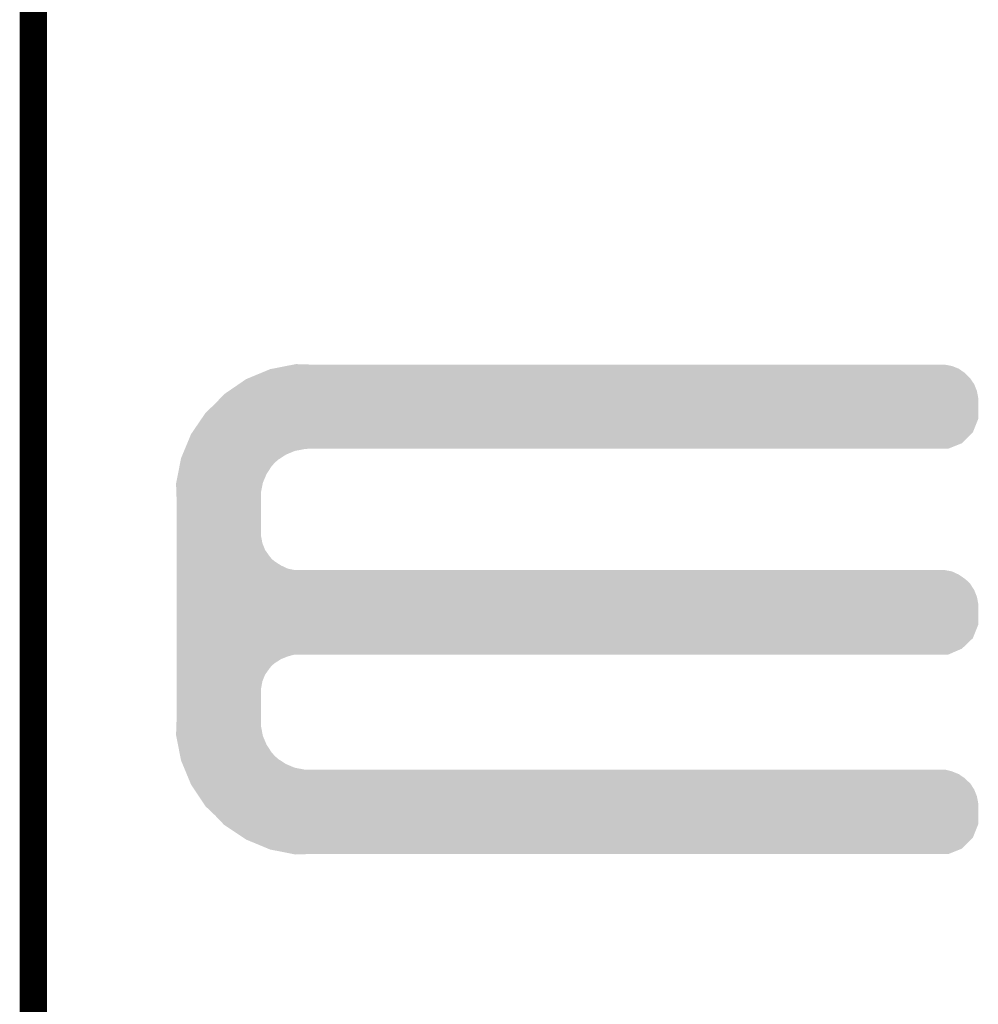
# Model space of a CAD drawing. Extents: x -1.3 to 24.2, y -3.9 to 53.4.
# Tile 17 of 34: x -1.3 to 4, y 19.3 to 24.8. Entities that reach past the tile are written whole.
import ezdxf

# ---------------------------------------------------------------- set-up
doc = ezdxf.new("R2010")
doc.units = 0
doc.layers.add('HALL_CURRENT_23_CLICK_V101_GKO', color=5, linetype='CONTINUOUS')
doc.layers.add('HALL_CURRENT_23_CLICK_V101_GTO', color=14, linetype='CONTINUOUS')

msp = doc.modelspace()

# ---------------------------------------------------------------- linework, layer by layer
at = {"layer": 'HALL_CURRENT_23_CLICK_V101_GKO', "const_width": 0.1524}
msp.add_lwpolyline([(-1.27, -3.81), (-1.27, 51.054)], dxfattribs=at)
at = {"layer": 'HALL_CURRENT_23_CLICK_V101_GTO'}
for points in [[(0.18265, 22.83714), (0.19547, 22.839658), (0.269262, 22.83714), (0.26924, 22.839658)], [(0.19547, 22.839658), (0.195582, 22.83968), (0.26924, 22.839658), (0.195582, 22.83968)], [(-0.069042, 22.76094), (0.004382, 22.791418), (3.96494, 22.76094), (3.934462, 22.791418)], [(0.004382, 22.791418), (0.053342, 22.81174), (3.934462, 22.791418), (3.905108, 22.81174)], [(0.053342, 22.81174), (0.066262, 22.814278), (3.905108, 22.81174), (3.901442, 22.814278)], [(0.066262, 22.814278), (0.143848, 22.829518), (3.901442, 22.814278), (3.863342, 22.829518)], [(0.143848, 22.829518), (0.18265, 22.83714), (3.863342, 22.829518), (3.822702, 22.83714)], [(-0.12192, 22.72792), (-0.08128, 22.75586), (3.9878, 22.72792), (3.968458, 22.75586)], [(-0.08128, 22.75586), (-0.069042, 22.76094), (3.968458, 22.75586), (3.96494, 22.76094)], [(-0.203198, 22.67204), (-0.17734, 22.689818), (4.006374, 22.67204), (4.00304, 22.689818)], [(-0.17734, 22.689818), (-0.12192, 22.72792), (4.00304, 22.689818), (3.9878, 22.72792)], [(-0.307338, 22.5679), (-0.254, 22.6187), (4.010658, 22.5679), (4.010658, 22.6187)], [(-0.254, 22.6187), (-0.224974, 22.649178), (4.010658, 22.6187), (4.01066, 22.649178)], [(-0.224974, 22.649178), (-0.203198, 22.67204), (4.01066, 22.649178), (4.006374, 22.67204)], [(-0.329824, 22.534876), (-0.307338, 22.5679), (4.010658, 22.534876), (4.010658, 22.5679)], [(-0.381702, 22.45868), (-0.329824, 22.534876), (3.980176, 22.45868), (4.010658, 22.534876)], [(-0.388618, 22.448522), (-0.381702, 22.45868), (3.970018, 22.448522), (3.980176, 22.45868)], [(-0.409706, 22.39772), (-0.388618, 22.448522), (3.919216, 22.39772), (3.970018, 22.448522)], [(-0.436066, 22.334218), (-0.427632, 22.354538), (0.14224, 22.334218), (0.190498, 22.354538)], [(-0.427632, 22.354538), (-0.423414, 22.3647), (0.190498, 22.354538), (0.24384, 22.3647)], [(-0.423414, 22.3647), (-0.422358, 22.36724), (0.24384, 22.3647), (0.26924, 22.36724)], [(-0.422358, 22.36724), (-0.409706, 22.39772), (3.843016, 22.36724), (3.919216, 22.39772)], [(-0.453482, 22.268178), (-0.44949, 22.2885), (0.06096, 22.268178), (0.078738, 22.2885)], [(-0.44949, 22.2885), (-0.445996, 22.30628), (0.078738, 22.2885), (0.099058, 22.30628)], [(-0.445996, 22.30628), (-0.444498, 22.313902), (0.099058, 22.30628), (0.110838, 22.313902)], [(-0.444498, 22.313902), (-0.436066, 22.334218), (0.110838, 22.313902), (0.14224, 22.334218)], [(-0.461964, 22.225), (-0.453482, 22.268178), (0.03302, 22.225), (0.06096, 22.268178)], [(-0.471444, 22.176738), (-0.461964, 22.225), (0.0127, 22.176738), (0.03302, 22.225)], [(-0.47244, 22.171662), (-0.471444, 22.176738), (0.011684, 22.171662), (0.0127, 22.176738)], [(-0.470862, 22.125938), (-0.47244, 22.171662), (0.00254, 22.125938), (0.011684, 22.171662)], [(-0.4699, 22.098), (-0.470862, 22.125938), (0.00254, 22.098), (0.00254, 22.125938)], [(-0.4699, 21.879558), (-0.4699, 22.098), (0.00254, 21.879558), (0.00254, 22.098)], [(-0.4699, 21.838918), (-0.4699, 21.879558), (0.010162, 21.838918), (0.00254, 21.879558)], [(-0.4699, 21.800818), (-0.4699, 21.838918), (0.025402, 21.800818), (0.010162, 21.838918)], [(-0.4699, 21.76526), (-0.4699, 21.800818), (0.0508, 21.76526), (0.025402, 21.800818)], [(-0.4699, 21.750018), (-0.4699, 21.76526), (0.063502, 21.750018), (0.0508, 21.76526)], [(-0.4699, 21.73732), (-0.4699, 21.750018), (0.078742, 21.73732), (0.063502, 21.750018)], [(-0.4699, 21.71446), (-0.4699, 21.73732), (0.114302, 21.71446), (0.078742, 21.73732)], [(-0.4699, 21.69668), (-0.4699, 21.71446), (0.152402, 21.69668), (0.114302, 21.71446)], [(-0.4699, 21.68906), (-0.4699, 21.69668), (0.190502, 21.68906), (0.152402, 21.69668)], [(-0.4699, 21.681438), (-0.4699, 21.68906), (3.863342, 21.681438), (3.822702, 21.68906)], [(-0.4699, 21.663658), (-0.4699, 21.681438), (3.901442, 21.663658), (3.863342, 21.681438)], [(-0.4699, 21.6408), (-0.4699, 21.663658), (3.93446, 21.6408), (3.901442, 21.663658)], [(-0.4699, 21.628102), (-0.4699, 21.6408), (3.949698, 21.628102), (3.93446, 21.6408)], [(-0.4699, 21.612858), (-0.4699, 21.628102), (3.96494, 21.612858), (3.949698, 21.628102)], [(-0.4699, 21.5773), (-0.4699, 21.612858), (3.9878, 21.5773), (3.96494, 21.612858)], [(-0.4699, 21.539198), (-0.4699, 21.5773), (4.00304, 21.539198), (3.9878, 21.5773)], [(-0.4699, 21.498558), (-0.4699, 21.539198), (4.01066, 21.498558), (4.00304, 21.539198)], [(-0.4699, 21.384256), (-0.4699, 21.498558), (4.010658, 21.384256), (4.01066, 21.498558)], [(-0.4699, 21.30806), (-0.4699, 21.384256), (3.980178, 21.30806), (4.010658, 21.384256)], [(-0.4699, 21.249638), (-0.4699, 21.30806), (3.919216, 21.249638), (3.980178, 21.30806)], [(-0.4699, 21.21662), (-0.4699, 21.249638), (3.843016, 21.21662), (3.919216, 21.249638)], [(-0.4699, 21.206458), (-0.4699, 21.21662), (0.152398, 21.206458), (0.190496, 21.21662)], [(-0.4699, 21.191218), (-0.4699, 21.206458), (0.1143, 21.191218), (0.152398, 21.206458)], [(-0.4699, 21.16836), (-0.4699, 21.191218), (0.07874, 21.16836), (0.1143, 21.191218)], [(-0.4699, 21.155658), (-0.4699, 21.16836), (0.063498, 21.155658), (0.07874, 21.16836)], [(-0.4699, 21.14042), (-0.4699, 21.155658), (0.0508, 21.14042), (0.063498, 21.155658)], [(-0.4699, 21.10486), (-0.4699, 21.14042), (0.0254, 21.10486), (0.0508, 21.14042)], [(-0.4699, 21.066758), (-0.4699, 21.10486), (0.01016, 21.066758), (0.0254, 21.10486)], [(-0.4699, 21.026118), (-0.4699, 21.066758), (0.00254, 21.026118), (0.01016, 21.066758)], [(-0.4699, 20.8407), (-0.4699, 21.026118), (0.00254, 20.8407), (0.00254, 21.026118)], [(-0.47244, 20.767042), (-0.470776, 20.815298), (0.011734, 20.767042), (0.00254, 20.815298)], [(-0.470776, 20.815298), (-0.4699, 20.8407), (0.00254, 20.815298), (0.00254, 20.8407)], [(-0.47144, 20.761958), (-0.47244, 20.767042), (0.012702, 20.761958), (0.011734, 20.767042)], [(-0.461962, 20.7137), (-0.47144, 20.761958), (0.033022, 20.7137), (0.012702, 20.761958)], [(-0.453478, 20.670518), (-0.461962, 20.7137), (0.06096, 20.670518), (0.033022, 20.7137)], [(-0.449488, 20.650198), (-0.453478, 20.670518), (0.07874, 20.650198), (0.06096, 20.670518)], [(-0.445996, 20.63242), (-0.449488, 20.650198), (0.099062, 20.63242), (0.07874, 20.650198)], [(-0.4445, 20.624802), (-0.445996, 20.63242), (0.110836, 20.624802), (0.099062, 20.63242)], [(-0.436064, 20.60448), (-0.4445, 20.624802), (0.14224, 20.60448), (0.110836, 20.624802)], [(-0.427628, 20.58416), (-0.436064, 20.60448), (0.190502, 20.58416), (0.14224, 20.60448)], [(-0.423412, 20.574), (-0.427628, 20.58416), (0.243842, 20.574), (0.190502, 20.58416)], [(-0.419194, 20.563838), (-0.423412, 20.574), (3.863342, 20.563838), (3.822702, 20.574)], [(-0.412868, 20.548598), (-0.419194, 20.563838), (3.901442, 20.548598), (3.863342, 20.563838)], [(-0.403378, 20.525738), (-0.412868, 20.548598), (3.934462, 20.525738), (3.901442, 20.548598)], [(-0.397054, 20.5105), (-0.403378, 20.525738), (3.9497, 20.5105), (3.934462, 20.525738)], [(-0.39178, 20.497796), (-0.397054, 20.5105), (3.96494, 20.497796), (3.9497, 20.5105)], [(-0.38862, 20.49018), (-0.39178, 20.497796), (3.969838, 20.49018), (3.96494, 20.497796)], [(-0.369992, 20.46224), (-0.38862, 20.49018), (3.9878, 20.46224), (3.969838, 20.49018)], [(-0.344592, 20.424138), (-0.369992, 20.46224), (4.00304, 20.424138), (3.9878, 20.46224)], [(-0.317498, 20.383498), (-0.344592, 20.424138), (4.01066, 20.383498), (4.00304, 20.424138)], [(-0.30734, 20.36826), (-0.317498, 20.383498), (4.010658, 20.36826), (4.01066, 20.383498)], [(-0.254, 20.31746), (-0.30734, 20.36826), (4.010658, 20.31746), (4.010658, 20.36826)], [(-0.208034, 20.269196), (-0.254, 20.31746), (4.010658, 20.269196), (4.010658, 20.31746)], [(-0.203202, 20.264122), (-0.208034, 20.269196), (4.008628, 20.264122), (4.010658, 20.269196)], [(-0.096518, 20.193), (-0.203202, 20.264122), (3.980176, 20.193), (4.008628, 20.264122)], [(-0.081282, 20.182842), (-0.096518, 20.193), (3.970018, 20.182842), (3.980176, 20.193)], [(0.041106, 20.13204), (-0.081282, 20.182842), (3.919216, 20.13204), (3.970018, 20.182842)], [(0.053338, 20.126962), (0.041106, 20.13204), (3.90652, 20.126962), (3.919216, 20.13204)], [(0.18265, 20.10156), (0.053338, 20.126962), (3.843016, 20.10156), (3.90652, 20.126962)], [(0.195578, 20.09902), (0.18265, 20.10156), (0.195578, 20.09902), (0.26924, 20.10156)]]:
    msp.add_solid(points, dxfattribs=at)

doc.saveas('drawing.dxf')
